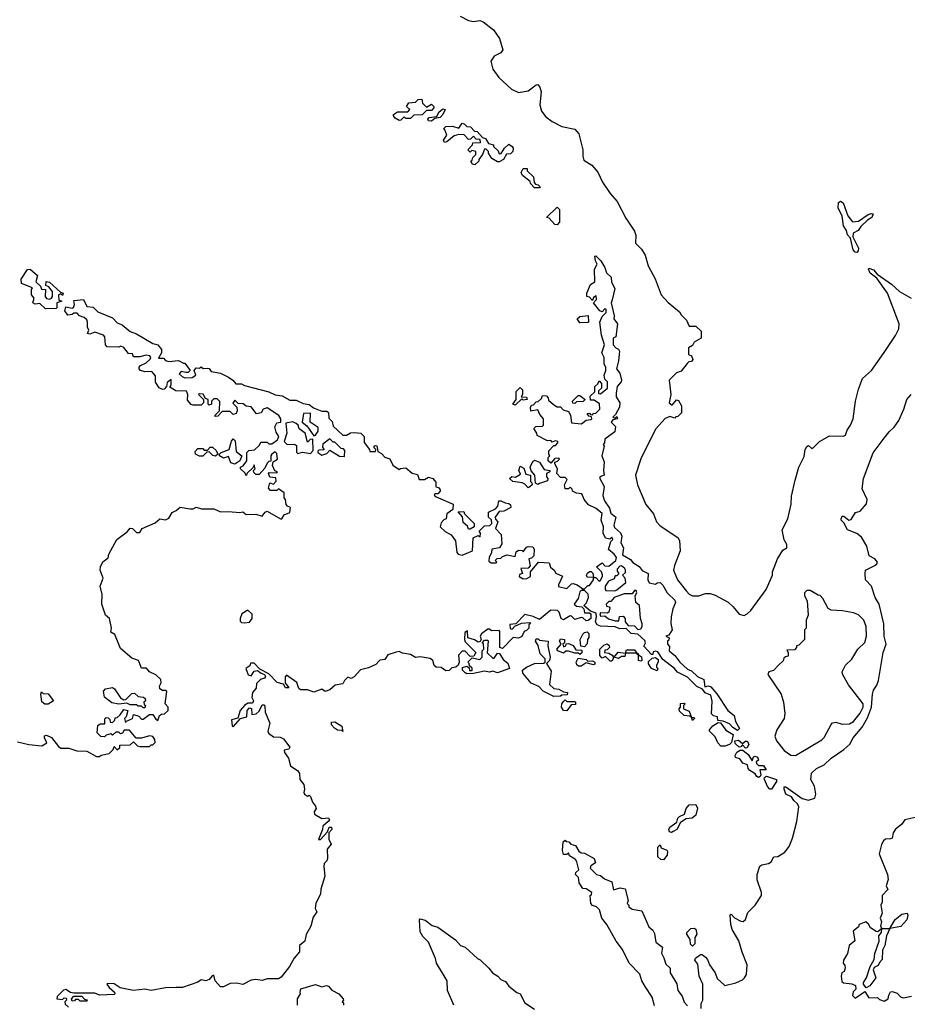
# Model space of a CAD drawing. Extents: x 2673034 to 2765626, y 830478 to 954748.
# Tile 87 of 126: x 2681979 to 2687488, y 900340 to 906453. Entities that reach past the tile are written whole.
import ezdxf

# ---------------------------------------------------------------- set-up
doc = ezdxf.new("R2010")
doc.units = 0

msp = doc.modelspace()

# ---------------------------------------------------------------- linework, layer by layer
at = {"layer": '0CON05XD'}
for points in [[(2684712.5, 906475), (2684765, 906447.5), (2684795, 906442.5), (2684835, 906447.5), (2684855, 906440), (2684919.3, 906389.3), (2684957, 906337), (2684977.5, 906265), (2684965, 906247.5), (2684925, 906227.5), (2684903.8, 906195), (2684916, 906145), (2684953.4, 906093.4), (2685032.1, 906022.1), (2685075, 906000), (2685135, 906011.2), (2685185, 906047.5), (2685195, 906050), (2685206.7, 906035), (2685216.2, 906005), (2685207.5, 905925), (2685218, 905885), (2685245, 905848.8), (2685285, 905821.2), (2685345, 905788.8), (2685425, 905773.3), (2685450, 905745), (2685474.5, 905645), (2685473.6, 905605), (2685481.2, 905581.2), (2685529.5, 905549.5), (2685566.9, 905506.9), (2685597.1, 905445), (2685643.8, 905373.8), (2685688.6, 905325), (2685741.7, 905221.7), (2685795, 905140), (2685802.9, 905115), (2685801.9, 905065), (2685839.1, 905029.1), (2685861.7, 904991.7), (2685880, 904925), (2685922.5, 904845), (2685961.2, 904745), (2686005, 904697.5), (2686075, 904640), (2686085, 904620), (2686117, 904587), (2686135, 904550), (2686175, 904550), (2686208.3, 904518.3), (2686210, 904475), (2686165, 904450), (2686155, 904430), (2686130, 904415), (2686130, 904375), (2686150, 904365), (2686157, 904343), (2686148.3, 904331.7), (2686131.7, 904328.3), (2686121.7, 904318.3), (2686085, 904270), (2686055, 904260), (2686011.2, 904215), (2686021.2, 904125), (2686010, 904075), (2686029.3, 904060.7), (2686055, 904092.5), (2686069.3, 904089.3), (2686087.5, 904055), (2686087, 904013), (2686065, 903990), (2686051.7, 903988.3), (2686045, 903980), (2686015, 903990), (2685985, 903977.5), (2685925, 903910), (2685835, 903726.7), (2685800.8, 903625), (2685814, 903565), (2685865, 903442.5), (2685913.3, 903385), (2685931.2, 903335), (2685955, 903310), (2686065, 903237.5), (2686075, 903220), (2686078, 903155), (2686042.9, 903065), (2686037.1, 903035), (2686061.9, 902975), (2686118, 902905), (2686135, 902886.2), (2686155, 902876.7), (2686195, 902876.7), (2686235, 902891.2), (2686265, 902890), (2686295, 902880), (2686376.1, 902836.1), (2686407.7, 902807.7), (2686445, 902761.2), (2686475, 902753.3)], [(2684335, 905827.5), (2684310.7, 905840.7), (2684300, 905855), (2684300, 905865), (2684325, 905880), (2684388.3, 905881.7), (2684400, 905895), (2684380, 905915), (2684395, 905937.5), (2684435, 905940), (2684451.7, 905958.3), (2684475, 905960), (2684480, 905935), (2684505, 905910), (2684535, 905927.5), (2684550, 905915), (2684550, 905905), (2684535, 905890), (2684505, 905890), (2684477, 905863), (2684425, 905860), (2684405, 905840), (2684375, 905840), (2684365, 905850), (2684345, 905830), (2684335, 905827.5)], [(2684535, 905822.5), (2684517.5, 905825), (2684512.5, 905835), (2684520, 905845), (2684568.3, 905851.7), (2684580.7, 905879.3), (2684605, 905900), (2684620, 905895), (2684606.1, 905863.9), (2684590, 905845), (2684555, 905840), (2684535, 905822.5)], [(2684805, 905552.5), (2684790, 905555), (2684780, 905575), (2684788.3, 905581.7), (2684791.7, 905598.3), (2684810, 905615), (2684810, 905635), (2684785, 905640), (2684775, 905630), (2684760, 905645), (2684790, 905675), (2684791.7, 905688.3), (2684840, 905690), (2684838.3, 905708.3), (2684811.7, 905711.7), (2684795, 905730), (2684778.3, 905711.7), (2684765, 905710), (2684738.3, 905738.3), (2684705, 905740), (2684675, 905732.5), (2684630, 905695), (2684615, 905690), (2684610, 905705), (2684630, 905735), (2684618.3, 905768.3), (2684610, 905775), (2684625, 905790), (2684665, 905792.5), (2684705, 905780), (2684725, 905810), (2684737, 905807), (2684755, 905790), (2684778.3, 905788.3), (2684801.7, 905761.7), (2684818.3, 905758.3), (2684851.7, 905721.7), (2684870, 905715), (2684890, 905685), (2684920, 905675), (2684920, 905665), (2684948.3, 905638.3), (2684955, 905620), (2684968.3, 905621.7), (2684987.5, 905655), (2685015, 905680), (2685036.4, 905666.4), (2685042.5, 905655), (2685040, 905635), (2685025, 905620), (2685001.7, 905618.3), (2684982.5, 905585), (2684955, 905570), (2684945, 905570), (2684910.7, 905590.7), (2684890, 905625), (2684890, 905635), (2684875, 905650), (2684865, 905650), (2684852.5, 905615), (2684830, 905585), (2684830, 905575), (2684805, 905552.5)], [(2685205, 905410), (2685175, 905410), (2685150, 905435), (2685148.3, 905448.3), (2685100, 905485), (2685092.5, 905505), (2685105, 905530), (2685128.3, 905528.3), (2685130, 905515), (2685168.3, 905478.3), (2685171.7, 905441.7), (2685181.7, 905431.7), (2685198.3, 905428.3), (2685210, 905415), (2685205, 905410)], [(2687175, 905008), (2687165, 905010), (2687153.4, 905023.4), (2687136.4, 905096.4), (2687117.6, 905117.6), (2687110.8, 905145), (2687092.6, 905172.6), (2687083.9, 905233.9), (2687059.2, 905285), (2687062, 905318), (2687073, 905327), (2687090, 905315), (2687120, 905235), (2687148.3, 905198.3), (2687185, 905202.5), (2687246.4, 905243.6), (2687265, 905250), (2687277.5, 905247.5), (2687268, 905225), (2687241.4, 905208.6), (2687200.3, 905169.7), (2687183.8, 905145), (2687152.1, 905127.9), (2687150, 905105), (2687185.4, 905035.4), (2687183.1, 905016.9), (2687175, 905008)], [(2685315, 905180), (2685301.7, 905181.7), (2685265, 905220), (2685250, 905225), (2685315, 905290), (2685330, 905275), (2685330, 905195), (2685315, 905180)], [(2685208.3, 904001.7), (2685195, 904030), (2685151.7, 904021.7), (2685150, 904045), (2685155, 904060), (2685168.3, 904061.7), (2685185, 904080), (2685198.3, 904081.7), (2685218.3, 904101.7), (2685225, 904120), (2685248.3, 904118.3), (2685260, 904105), (2685261.7, 904091.7), (2685293, 904063), (2685315, 904050), (2685335, 904050), (2685351.7, 904031.7), (2685385, 904020), (2685397, 903997), (2685405, 903950), (2685466.4, 903943.6), (2685495, 903967.5), (2685525, 903970), (2685530, 903975), (2685528.3, 903988.3), (2685511.7, 903991.7), (2685501.7, 904008.3), (2685515, 904010), (2685521.7, 904001.7), (2685535, 904000), (2685541.7, 904008.3), (2685555, 904010), (2685580, 904035), (2685578.3, 904068.3), (2685545, 904090), (2685521.7, 904091.7), (2685520, 904115), (2685548.3, 904141.7), (2685550, 904175), (2685568.3, 904191.7), (2685575, 904210), (2685590, 904195), (2685590, 904165), (2685571.7, 904148.3), (2685571.7, 904131.7), (2685585, 904130), (2685627.5, 904165), (2685627.5, 904205), (2685611.7, 904221.7), (2685607.5, 904245), (2685617.5, 904275), (2685616.7, 904295), (2685607.5, 904315), (2685607.5, 904355), (2685592.5, 904385), (2685610, 904435), (2685591.2, 904495), (2685580, 904575), (2685595, 904610), (2685620, 904635), (2685620, 904655), (2685611.7, 904658.3), (2685595, 904640), (2685580, 904645), (2685540, 904695), (2685560, 904715), (2685558.3, 904738.3), (2685541.7, 904728.3), (2685535, 904710), (2685515, 904730), (2685500, 904735), (2685500, 904755), (2685521.7, 904808.3), (2685550, 904825), (2685547.5, 904905), (2685562.5, 904935), (2685552.5, 904955), (2685550, 904985), (2685555, 904987.5), (2685585.8, 904955), (2685610.8, 904915), (2685621.2, 904881.2), (2685650, 904855), (2685653, 904823), (2685673.8, 904785), (2685656.7, 904713.3), (2685650, 904695), (2685670, 904615), (2685667.5, 904595), (2685688.8, 904565), (2685680, 904485), (2685662.5, 904475), (2685663.3, 904435), (2685680, 904415), (2685695, 904407.5), (2685701.2, 904395), (2685695.9, 904334.1), (2685683.3, 904285), (2685705, 904257.5), (2685713.8, 904215), (2685712.5, 904205), (2685687.5, 904175), (2685681.2, 904135), (2685682, 904112), (2685703.3, 904075), (2685703, 904047), (2685677.5, 904002.5), (2685660, 903985), (2685675, 903980), (2685685, 903990), (2685690, 903975), (2685661.7, 903968.3), (2685650, 903955), (2685677, 903927), (2685672.5, 903895), (2685611.7, 903848.3), (2685610, 903825), (2685600, 903815), (2685607.5, 903805), (2685592.5, 903745), (2685607.3, 903707.3), (2685603.3, 903655), (2685607.5, 903625), (2685580, 903615), (2685580, 903605), (2685607.5, 903555), (2685598.3, 903498.3), (2685610, 903465), (2685639.5, 903419.5), (2685648.8, 903388.8), (2685678.8, 903365), (2685666.7, 903315), (2685671.2, 903301.2), (2685707.9, 903267.9), (2685717, 903247), (2685710, 903205), (2685726, 903175), (2685720, 903130), (2685771.2, 903101.2), (2685785, 903083.3), (2685825, 903057.5), (2685843.6, 903033.6), (2685880, 903015), (2685877.5, 902975), (2685887, 902957), (2685925, 902947.5), (2685935, 902957.5), (2685955, 902958.8), (2685972.1, 902942.1), (2685998, 902895), (2686045, 902850), (2686050, 902835), (2686032.5, 902795), (2686022.5, 902745), (2686020, 902705), (2686030, 902665), (2686008.3, 902631.7), (2685990, 902625), (2686010, 902615), (2686008.3, 902601.7), (2686000, 902595), (2686000, 902575), (2686011.7, 902561.7), (2686010, 902535), (2686046.4, 902506.4), (2686076.7, 902465), (2686125, 902420), (2686150, 902410), (2686186.7, 902375), (2686225.7, 902355.7), (2686231.7, 902311.7), (2686255, 902316.7), (2686270, 902310), (2686306.7, 902266.7), (2686375, 902163.3), (2686413, 902133), (2686422.5, 902095), (2686447.5, 902052.5), (2686435, 902040), (2686405, 902058), (2686385, 902080.8), (2686345, 902097.5), (2686311.7, 902101.7), (2686310, 902125), (2686285, 902130), (2686273, 902143), (2686277.7, 902222.3), (2686268.5, 902258.5), (2686234.2, 902274.2), (2686216.4, 902296.4), (2686182.5, 902312.5), (2686125, 902370), (2686061.2, 902401.2), (2686043.3, 902425), (2685970.7, 902480.7), (2685939.3, 902529.3), (2685925, 902532.5), (2685911.7, 902528.3), (2685908.3, 902511.7), (2685901.7, 902511.7), (2685853, 902563), (2685862.5, 902585), (2685859.3, 902599.3), (2685815, 902638.8), (2685775, 902642.5), (2685743.3, 902673.3), (2685705, 902671.2), (2685675, 902682.5), (2685585, 902686.7), (2685562.5, 902695), (2685552.5, 902715), (2685560, 902745), (2685558.3, 902768.3), (2685521.7, 902781.7), (2685480, 902815), (2685497, 902833), (2685510, 902865), (2685507, 902887), (2685485, 902910), (2685465, 902910), (2685455, 902900), (2685445, 902860), (2685420, 902825), (2685435, 902812.5), (2685468.3, 902808.3), (2685480, 902795), (2685485, 902770), (2685515, 902770), (2685523.3, 902763.3), (2685523.9, 902736.1), (2685507, 902723), (2685495, 902720), (2685475, 902740), (2685465, 902742.5), (2685425, 902730), (2685405, 902750), (2685395, 902752.5), (2685355, 902727.5), (2685340, 902735), (2685327.5, 902775), (2685317.5, 902785), (2685275, 902787.5), (2685205, 902730), (2685167, 902747), (2685115, 902760), (2685058.3, 902701.7), (2685021.7, 902698.3), (2685023, 902673), (2685035, 902670), (2685051.7, 902688.3), (2685093, 902707), (2685145, 902710), (2685150, 902705), (2685140, 902695), (2685140, 902675), (2685125, 902660), (2685110, 902655), (2685096.2, 902623.8), (2685075, 902613.3), (2685043, 902617), (2684975, 902550), (2684960, 902555), (2684960, 902655), (2684955, 902660), (2684908.3, 902658.3), (2684895, 902670), (2684885, 902670), (2684845, 902640), (2684837.5, 902625), (2684842.5, 902605), (2684838.3, 902591.7), (2684825, 902587.5), (2684803, 902603), (2684760, 902615), (2684758.3, 902658.3), (2684741.7, 902648.3), (2684740, 902605), (2684745, 902590), (2684810, 902525), (2684798.3, 902501.7), (2684775, 902500), (2684745, 902532.5), (2684725, 902532.5), (2684703, 902507), (2684707.5, 902465), (2684700, 902445), (2684687, 902433), (2684661.7, 902428.3), (2684645, 902413.3), (2684625, 902411.2), (2684595, 902431.2), (2684564, 902434), (2684552.5, 902442.5), (2684543.6, 902473.6), (2684527, 902487), (2684465, 902497.5), (2684435, 902492.5), (2684405, 902512.5), (2684355, 902520), (2684335, 902530), (2684315, 902526.7), (2684265, 902510), (2684245, 902480), (2684215, 902476.7), (2684189.5, 902450.5), (2684145, 902430), (2684093.8, 902416.2), (2684055, 902372.5), (2684037, 902363), (2684015, 902370), (2683995, 902350), (2683985, 902330), (2683938.3, 902321.7), (2683905, 902293.3), (2683875, 902282.5), (2683855, 902297.5), (2683805, 902278.8), (2683765, 902292.5), (2683722.5, 902292.5), (2683711.7, 902301.7), (2683698.8, 902338.8), (2683635, 902382.5), (2683626.7, 902373.3), (2683626.7, 902336.7), (2683650, 902305), (2683630, 902305), (2683616.7, 902326.7), (2683577.8, 902337.8), (2683525, 902391.2), (2683470, 902420), (2683435, 902457.5), (2683411.7, 902458.3), (2683408.3, 902441.7), (2683382.5, 902425), (2683397.5, 902385), (2683415, 902380), (2683435, 902407.5), (2683455, 902413.3), (2683477.5, 902395), (2683498.3, 902388.3), (2683504.3, 902375), (2683499.2, 902365), (2683474.1, 902355.9), (2683448.1, 902331.9), (2683446.8, 902303.2), (2683423.4, 902276.6), (2683420, 902245), (2683430, 902225), (2683425, 902210), (2683395, 902210), (2683375, 902194.2), (2683348.2, 902165), (2683334, 902116), (2683294.3, 902105.7), (2683298.3, 902068.3), (2683305, 902062.5), (2683350, 902115), (2683390, 902125), (2683392, 902165), (2683405, 902180), (2683417.5, 902177.5), (2683420, 902140), (2683446.4, 902143.6), (2683465, 902160), (2683485, 902200), (2683495, 902200), (2683501.7, 902191.7), (2683503, 902153), (2683532.5, 902085), (2683520, 902035), (2683523.9, 902023.9), (2683555, 902000), (2683595, 901998.8), (2683617.3, 901987.3), (2683656.1, 901936.1), (2683650, 901925), (2683621.7, 901918.3), (2683623, 901903), (2683647.7, 901867.7), (2683660, 901820), (2683705, 901790), (2683715, 901772.5), (2683717.5, 901735), (2683742.5, 901705), (2683746.7, 901675), (2683742.5, 901655), (2683747.5, 901645), (2683765, 901632.5), (2683775, 901637.5), (2683785, 901630), (2683797.5, 901595), (2683815, 901570), (2683820, 901555), (2683807.5, 901535), (2683810, 901520), (2683854.2, 901494.2), (2683895, 901498), (2683901.2, 901485), (2683894.2, 901475.8), (2683860, 901445), (2683858.8, 901425), (2683833, 901363), (2683846.4, 901363.6), (2683889.3, 901410.7), (2683899.2, 901440.8), (2683915, 901438.8), (2683917.5, 901425), (2683897.5, 901405), (2683897.5, 901365), (2683913.3, 901335), (2683887, 901303), (2683890, 901245), (2683885, 901230), (2683870, 901215), (2683867.5, 901195), (2683873.3, 901135), (2683848.8, 901055), (2683846.7, 901025), (2683817.5, 900965), (2683812.5, 900935), (2683823.3, 900915), (2683800, 900880), (2683786.2, 900825), (2683756.4, 900773.6), (2683748.3, 900731.7), (2683716.7, 900705), (2683716.7, 900665), (2683682.7, 900627.3), (2683653.8, 900575), (2683601.2, 900508.8), (2683585, 900498.8), (2683515, 900498), (2683485, 900488.6), (2683445, 900494.2), (2683415, 900490.8), (2683365, 900463.8), (2683325, 900471.2), (2683285, 900470), (2683245, 900447.5), (2683225, 900447.5), (2683192.5, 900485), (2683185, 900520), (2683174.1, 900515.9), (2683155.8, 900494.2), (2683135, 900486.2), (2683105, 900492.5), (2683085, 900477.5), (2682990, 900445), (2682950, 900445), (2682885, 900442.5), (2682795, 900426.2), (2682755, 900433.3), (2682685, 900426.7), (2682602.7, 900442.7), (2682565, 900466.7), (2682525, 900470), (2682520, 900465), (2682534, 900444), (2682567.5, 900415), (2682570, 900405), (2682565, 900400), (2682475, 900397.5), (2682445, 900410), (2682315, 900410), (2682295, 900412.5), (2682265, 900432.5), (2682251.7, 900428.3), (2682211.7, 900388.3), (2682210, 900375), (2682245, 900370), (2682255, 900380), (2682268.3, 900378.3), (2682270, 900365), (2682260, 900355), (2682261.7, 900341.7), (2682281.7, 900321.7)], [(2682138.3, 904658.3), (2682105, 904690), (2682075, 904687.5), (2682060, 904695), (2682070, 904725), (2682052.5, 904745), (2682052.5, 904777.5), (2682058.3, 904788.3), (2681990, 904815), (2681988.3, 904841.7), (2682027, 904903), (2682045, 904903.3), (2682090, 904865), (2682080, 904825), (2682108.3, 904798.3), (2682115, 904780), (2682138.3, 904778.3), (2682137.5, 904735), (2682145, 904722.5), (2682165, 904717.5), (2682176.4, 904723.6), (2682182.5, 904735), (2682182.5, 904765), (2682160, 904795), (2682141.7, 904801.7), (2682143, 904827), (2682165, 904822.5), (2682231.7, 904761.7), (2682250, 904755), (2682245, 904740), (2682235, 904750), (2682220, 904745), (2682221.7, 904711.7), (2682240, 904705), (2682210, 904695), (2682210, 904665), (2682205, 904660), (2682138.3, 904658.3)], [(2686475, 902753.3), (2686495, 902763.3), (2686516.7, 902785), (2686612.5, 902915), (2686652.5, 903005), (2686652.5, 903025), (2686682.5, 903105), (2686715, 903160), (2686740, 903175), (2686740, 903195), (2686723.6, 903223.6), (2686712.5, 903285), (2686746.4, 903353.6), (2686768, 903445), (2686770, 903495), (2686792.5, 903595), (2686816, 903675), (2686848.8, 903741.2), (2686855.5, 903785), (2686865, 903804), (2686875, 903809.2), (2686895, 903791.2), (2686905, 903793.8), (2686943.3, 903835), (2687005, 903868.5), (2687092.7, 903867.3), (2687105.6, 903874.4), (2687114.3, 903905), (2687135.7, 903935), (2687152.5, 903975), (2687166, 904085), (2687185, 904160), (2687210, 904225), (2687266.7, 904275), (2687343.9, 904386.1), (2687415, 904492.5), (2687435.8, 904534.2), (2687438, 904565), (2687365.8, 904755), (2687299.2, 904849.2), (2687258.3, 904878.3), (2687247.5, 904905), (2687250.7, 904909.3), (2687279.3, 904899.3), (2687302, 904872), (2687390, 904810), (2687440, 904765), (2687512.5, 904725)], [(2683621.7, 903378.3), (2683656.4, 903393.6), (2683660, 903425), (2683641.7, 903431.7), (2683632.5, 903442.5), (2683630, 903475), (2683620, 903485), (2683620, 903515), (2683585, 903540), (2683575, 903530), (2683535, 903530), (2683522.5, 903545), (2683531.7, 903578.3), (2683555, 903570), (2683571.7, 903588.3), (2683568.3, 903608.3), (2683531.7, 903611.7), (2683522.5, 903635), (2683528.3, 903641.7), (2683575, 903640), (2683580, 903645), (2683562.5, 903652.5), (2683547.5, 903685), (2683551.7, 903708.3), (2683580, 903725), (2683575, 903760), (2683565, 903770), (2683543.6, 903756.4), (2683537.5, 903745), (2683538.3, 903711.7), (2683525, 903710), (2683515, 903700), (2683500.7, 903669.3), (2683465, 903630), (2683445, 903630), (2683431.7, 903641.7), (2683430, 903655), (2683440, 903665), (2683435, 903690), (2683428.3, 903671.7), (2683391.7, 903638.3), (2683385, 903620), (2683378.3, 903638.3), (2683350, 903665), (2683350, 903675), (2683366.4, 903683.6), (2683390, 903715), (2683390, 903765), (2683401.7, 903778.3), (2683437.5, 903782.5), (2683468.3, 903811.7), (2683475, 903830), (2683515, 903830), (2683525, 903820), (2683545, 903820), (2683580, 903845), (2683587.5, 903865), (2683571.2, 903891.2), (2683563.3, 903925), (2683575, 903950), (2683600, 903955), (2683600, 903975), (2683587.5, 903995), (2683515, 904043.3), (2683490, 904035), (2683477, 904013), (2683450, 904005), (2683415, 904050), (2683385, 904052.5), (2683367, 904067), (2683335, 904070), (2683315, 904090), (2683302.5, 904072.5), (2683327, 904047), (2683330, 904025), (2683323, 904007), (2683305, 904002.5), (2683285, 904020), (2683235, 904020), (2683208.3, 903991.7), (2683195, 903990), (2683190, 903995), (2683220, 904025), (2683221.7, 904081.7), (2683205, 904100), (2683185, 904100), (2683170, 904085), (2683170, 904065), (2683155, 904060), (2683150, 904065), (2683150, 904095), (2683131.7, 904101.7), (2683117, 904127), (2683095, 904130), (2683090, 904125), (2683120, 904095), (2683120, 904075), (2683105, 904060), (2683055, 904060), (2683043.6, 904063.6), (2683021.7, 904091.7), (2683022.5, 904125), (2683015, 904147.5), (2682948.3, 904148.3), (2682911.7, 904171.7), (2682920, 904185), (2682920, 904220), (2682895, 904200), (2682890, 904175), (2682875, 904160), (2682865, 904157.5), (2682845, 904167.5), (2682822.7, 904202.7), (2682821.7, 904241.7), (2682798.3, 904268.3), (2682755, 904267.5), (2682730, 904275), (2682720, 904285), (2682720, 904295), (2682730, 904305), (2682765, 904322.5), (2682790, 904345), (2682792.5, 904355), (2682786.2, 904366.2), (2682765, 904370), (2682725, 904360), (2682685, 904360), (2682678.3, 904378.3), (2682655, 904380), (2682625, 904417.5), (2682607, 904427), (2682595, 904420), (2682521.7, 904421.7), (2682512.5, 904435), (2682507.5, 904485), (2682500, 904495), (2682445, 904512.5), (2682415, 904500), (2682400, 904505), (2682407.5, 904525), (2682400, 904545), (2682400, 904575), (2682395, 904590), (2682380, 904605), (2682350, 904615), (2682335, 904630), (2682315, 904630), (2682305, 904622.5), (2682278.3, 904618.3), (2682260, 904645), (2682265, 904670), (2682305, 904662.5), (2682313, 904667), (2682320, 904685), (2682315, 904710), (2682376.1, 904716.1), (2682395, 904672.5), (2682435, 904667.5), (2682465, 904640), (2682555, 904602.5), (2682585, 904570), (2682615, 904557.5), (2682665, 904516.7), (2682705, 904503.3), (2682805, 904443.3), (2682836.7, 904435), (2682860, 904405), (2682860, 904385), (2682841.7, 904351.7), (2682871.7, 904351.7), (2682885, 904337.5), (2682905, 904330), (2682965, 904337.5), (2682995, 904320), (2683005, 904320), (2683037.5, 904275), (2683025, 904262.5), (2683013, 904263), (2682981.7, 904268.3), (2682970, 904255), (2682987, 904237), (2683005, 904230), (2683049.3, 904230.7), (2683072.5, 904245), (2683062.5, 904275), (2683075, 904292.5), (2683095, 904290), (2683105, 904297.5), (2683117.5, 904287.5), (2683145, 904290), (2683155, 904286.7), (2683168.3, 904268.3), (2683225, 904257.5), (2683275, 904234.2), (2683302.5, 904215), (2683321.2, 904191.2), (2683355, 904192), (2683375, 904180.8), (2683525, 904142.9), (2683565, 904123.3), (2683607.3, 904117.3), (2683655, 904090), (2683695, 904091.4), (2683739.5, 904069.5), (2683775, 904063.3), (2683803, 904043), (2683855, 904022.5), (2683885, 904022.5), (2683896.7, 904015), (2683898.3, 903978.3), (2683918.3, 903958.3), (2683925, 903930), (2683985, 903872.5), (2684007, 903873), (2684033, 903887), (2684055, 903890), (2684097.5, 903885), (2684116.7, 903865), (2684118.3, 903828.3), (2684150, 903785), (2684151.7, 903771.7), (2684188.3, 903771.7), (2684190, 903785), (2684180, 903795), (2684180, 903805), (2684185, 903810), (2684195, 903807.5), (2684201.7, 903771.7), (2684225, 903760), (2684245, 903737.5), (2684276.4, 903726.4), (2684295, 903687.5), (2684335, 903660), (2684343, 903667), (2684375, 903670), (2684415, 903637.5), (2684448.3, 903628.3), (2684458.3, 903598.3), (2684491.7, 903598.3), (2684516.4, 903613.6), (2684544.1, 903604.1), (2684561.7, 903581.7), (2684561.7, 903551.7), (2684578.3, 903548.3), (2684590, 903535), (2684590, 903525), (2684575, 903510), (2684555, 903510), (2684551.7, 903501.7), (2684565, 903490), (2684670, 903445), (2684667, 903413), (2684630, 903385), (2684627, 903353), (2684611.7, 903348.3), (2684595, 903330), (2684590, 903305), (2684620, 903275), (2684657.5, 903255), (2684685, 903217.5), (2684692.5, 903145), (2684700, 903135), (2684725, 903127.5), (2684790, 903155), (2684793.3, 903236.7), (2684825, 903250), (2684838.3, 903241.7), (2684840, 903265), (2684831.7, 903278.3), (2684865, 903310), (2684897, 903313), (2684910, 903325), (2684908.3, 903348.3), (2684890, 903365), (2684890, 903395), (2684933, 903417), (2684947, 903433), (2684952.5, 903465), (2684965, 903466.7), (2684993, 903453), (2685015, 903450), (2685025, 903440), (2685027.5, 903425), (2684985, 903402.5), (2684955, 903400), (2684930, 903365), (2684931.7, 903351.7), (2684947.5, 903335), (2684932.5, 903295), (2684967, 903257), (2684971.7, 903198.3), (2684957, 903173), (2684910, 903165), (2684907, 903143), (2684893, 903117), (2684891.7, 903091.7), (2684905, 903080), (2684935, 903080), (2684940, 903085), (2684930, 903095), (2684943, 903107), (2684965, 903110), (2684975, 903120), (2685005, 903130), (2685055, 903120), (2685061.7, 903148.3), (2685075, 903160), (2685097, 903157), (2685105, 903150), (2685125, 903177.5), (2685135, 903182.5), (2685165, 903180), (2685172.5, 903165), (2685170, 903125), (2685155, 903110), (2685140, 903105), (2685147, 903063), (2685135, 903047.5), (2685090, 903045), (2685100, 903015), (2685081.7, 903008.3), (2685080, 902995), (2685105, 902982.5), (2685127, 902983), (2685150, 902995), (2685150, 903025), (2685200, 903085), (2685235, 903083.3), (2685265, 903080), (2685273, 903053), (2685297.5, 903035), (2685307, 903017), (2685348.3, 902998.3), (2685322.5, 902945), (2685323, 902933), (2685375, 902922.5), (2685405, 902950), (2685415, 902952.5), (2685440, 902945), (2685475, 902920), (2685485, 902920), (2685505, 902940), (2685515, 902940), (2685540, 902975), (2685540, 902990), (2685501.7, 902991.7), (2685497.5, 903005), (2685503.6, 903016.4), (2685515, 903026.7), (2685527, 903027), (2685537, 903017), (2685540, 902990), (2685555, 902990), (2685575, 902967.5), (2685585, 902972.5), (2685597.5, 902995), (2685597, 903007), (2685590, 903025), (2685560, 903055), (2685595, 903080), (2685611.7, 903061.7), (2685635, 903060), (2685680, 903095), (2685682.5, 903115), (2685670, 903135), (2685633.3, 903163.3), (2685647.5, 903212.5), (2685660, 903225), (2685655, 903240), (2685641.7, 903228.3), (2685615, 903233.3), (2685600, 903265), (2685602.5, 903305), (2685588.8, 903345), (2685595, 903386.7), (2685558, 903418), (2685510.5, 903440.5), (2685482.5, 903475), (2685468.3, 903508.3), (2685435, 903512.5), (2685410, 903525), (2685407.5, 903537.5), (2685395, 903550), (2685385, 903540), (2685365, 903540), (2685360, 903565), (2685378.3, 903598.3), (2685365, 903610), (2685335, 903610), (2685312.5, 903635), (2685317.5, 903665), (2685300, 903695), (2685300, 903705), (2685318.3, 903711.7), (2685330, 903725), (2685325, 903730), (2685301.7, 903728.3), (2685275, 903700), (2685260, 903715), (2685260, 903735), (2685270, 903745), (2685262.5, 903755), (2685263, 903777), (2685295, 903810), (2685305, 903810), (2685320, 903825), (2685320, 903835), (2685302.5, 903837.5), (2685285, 903830), (2685275, 903840), (2685255, 903837.5), (2685191.7, 903871.7), (2685190, 903885), (2685170, 903915), (2685183, 903927), (2685225, 903930), (2685230, 903935), (2685230, 903975), (2685208.3, 904001.7)], [(2685455, 904570), (2685440, 904595), (2685455, 904610), (2685507, 904617), (2685510, 904575), (2685505, 904572.5), (2685455, 904570)], [(2685055, 904060), (2685040, 904065), (2685060, 904095), (2685060, 904145), (2685085, 904170), (2685100, 904155), (2685100, 904125), (2685091.7, 904111.7), (2685125, 904110), (2685130, 904095), (2685105, 904090), (2685095, 904100), (2685055, 904060)], [(2685425, 904070), (2685411.7, 904071.7), (2685410, 904085), (2685445, 904120), (2685455, 904120), (2685490, 904095), (2685477, 904083), (2685435, 904080), (2685425, 904070)], [(2686210, 900315), (2686210, 900345), (2686220, 900365), (2686220, 900465), (2686197.5, 900515), (2686189.3, 900589.3), (2686170, 900615), (2686173, 900627), (2686205, 900650), (2686215, 900650), (2686235, 900632.5), (2686248.3, 900618.3), (2686260, 900585), (2686296.7, 900535), (2686309.3, 900499.3), (2686355, 900456.7), (2686425, 900473.3), (2686465, 900492.5), (2686477.5, 900505), (2686490, 900525), (2686494.1, 900585.9), (2686462.9, 900662.9), (2686443.8, 900735), (2686400.8, 900805), (2686392.5, 900835), (2686390, 900895), (2686395, 900900), (2686416.4, 900876.4), (2686455, 900856.2), (2686470, 900855), (2686484.1, 900865.9), (2686499.4, 900910.6), (2686544.4, 900955), (2686584.4, 901015), (2686584.3, 901035), (2686556.8, 901113.2), (2686556.5, 901145), (2686572.7, 901197.3), (2686585, 901206.2), (2686626.7, 901215), (2686643.3, 901225), (2686660, 901255), (2686685, 901257.5), (2686727.5, 901285), (2686755, 901320), (2686775, 901372.5), (2686802.9, 901475), (2686815.8, 901565), (2686807.8, 901585), (2686784.6, 901604.6), (2686768.9, 901628.9), (2686734.4, 901645), (2686723.3, 901675), (2686725, 901690), (2686735, 901690), (2686835, 901618.6), (2686875, 901606.7), (2686915, 901620), (2686920, 901645), (2686913.3, 901695), (2686890, 901735), (2686894.3, 901775), (2686924.3, 901805), (2686972.5, 901827.5), (2687015, 901868.8), (2687095, 901922), (2687131.9, 901955), (2687153.3, 901995), (2687208.6, 902061.4), (2687242.3, 902117.7), (2687265.4, 902185), (2687273.1, 902265), (2687279.3, 902290.7), (2687299.5, 902320.5), (2687309.5, 902350.5), (2687338.5, 902525), (2687356.4, 902576.4), (2687344.7, 902625), (2687342.6, 902702.6), (2687313.2, 902825), (2687288.8, 902865), (2687266.1, 902936.1), (2687230, 902975), (2687226.7, 903015), (2687230, 903035), (2687287.5, 903065), (2687300, 903075), (2687302.5, 903085), (2687286.7, 903105), (2687252.5, 903125), (2687238, 903185), (2687205, 903240), (2687175, 903262.5), (2687117.5, 903285), (2687095, 903330), (2687077.5, 903345), (2687077.5, 903355), (2687085, 903370), (2687095, 903370), (2687125, 903346.7), (2687140.7, 903349.3), (2687167, 903393), (2687195, 903402.5), (2687235, 903447.5), (2687238.8, 903475), (2687209.3, 903539.3), (2687216.2, 903605), (2687275.7, 903764.3), (2687344.4, 903855), (2687375, 903894.2), (2687407.4, 903922.6), (2687436.5, 903963.5), (2687467.8, 904035), (2687484.6, 904095), (2687512.5, 904125)], [(2683805, 903870), (2683815, 903872.5), (2683831.7, 903898.3), (2683831.7, 903921.7), (2683782.5, 903955), (2683785, 904010), (2683741.7, 904008.3), (2683732.5, 903955), (2683761.2, 903931.2), (2683805, 903870)], [(2683785, 903760), (2683801.7, 903778.3), (2683798.3, 903848.3), (2683783, 903847), (2683765, 903830), (2683751.2, 903885), (2683713.6, 903913.6), (2683706.7, 903935), (2683695.9, 903945.9), (2683675, 903956.2), (2683631.7, 903948.3), (2683637.5, 903885), (2683620, 903835), (2683640, 903815), (2683685, 903816.7), (2683698.3, 903808.3), (2683698.3, 903768.3), (2683705, 903760), (2683735, 903767.5), (2683785, 903760)], [(2683195, 903742.5), (2683177, 903747), (2683155, 903770), (2683141.7, 903768.3), (2683115, 903742.5), (2683095, 903742.5), (2683070, 903755), (2683068.3, 903771.7), (2683085, 903790), (2683115, 903790), (2683125, 903780), (2683145, 903780), (2683161.7, 903798.3), (2683175, 903800), (2683198.3, 903778.3), (2683210, 903755), (2683195, 903742.5)], [(2683315, 903692.5), (2683290.7, 903700.7), (2683275, 903740), (2683245, 903730), (2683220, 903745), (2683220, 903755), (2683230, 903765), (2683280, 903785), (2683293, 903837), (2683305, 903850), (2683317.5, 903837.5), (2683323, 903773), (2683357.5, 903745), (2683346, 903714), (2683315, 903692.5)], [(2683995, 903740), (2683997.5, 903777.5), (2683988.3, 903788.3), (2683975, 903790), (2683935, 903830), (2683925, 903830), (2683905, 903850), (2683861.7, 903818.3), (2683858.3, 903798.3), (2683868.3, 903781.7), (2683835, 903780), (2683830, 903775), (2683830, 903765), (2683855, 903750), (2683885, 903760), (2683905, 903780), (2683965, 903743.8), (2683995, 903740)], [(2685135, 903547.5), (2685115, 903570), (2685097, 903577), (2685040, 903585), (2685020, 903605), (2685033, 903617), (2685057, 903613), (2685088.3, 903631.7), (2685077.5, 903655), (2685085, 903680), (2685109.3, 903669.3), (2685121.7, 903631.7), (2685150, 903625), (2685150, 903585), (2685158.3, 903578.3), (2685160, 903565), (2685145, 903552.5), (2685135, 903547.5)], [(2685195, 903567.5), (2685180, 903575), (2685177.5, 903625), (2685153, 903653), (2685147.5, 903675), (2685165, 903710), (2685175, 903717.5), (2685206.4, 903706.4), (2685235, 903660), (2685270, 903655), (2685270, 903645), (2685250, 903635), (2685250, 903615), (2685257.5, 903605), (2685255, 903590), (2685205, 903572.5), (2685195, 903567.5)], [(2681965, 901970), (2682035, 901952.5), (2682116.1, 901943.9), (2682147, 901963), (2682132.5, 901995), (2682133.6, 902006.4), (2682145, 902010), (2682175.9, 901995.9), (2682220, 901940), (2682235, 901930), (2682285, 901930), (2682333.6, 901913.6), (2682395, 901911.2), (2682455, 901877.5), (2682475, 901877.5), (2682485, 901887.5), (2682535, 901897.5), (2682558.3, 901921.7), (2682565, 901940), (2682585, 901920), (2682600, 901935), (2682601.7, 901948.3), (2682665, 901950), (2682685, 901970), (2682710, 901945), (2682725, 901940), (2682785, 901940), (2682795, 901950), (2682805, 901950), (2682820, 901965), (2682817.5, 901985), (2682805, 902002.5), (2682785, 902007.5), (2682735, 901992.5), (2682703, 901993), (2682661.7, 902041.7), (2682628.3, 902041.7), (2682616.4, 902023.6), (2682605, 902020), (2682595, 902030), (2682575, 902030), (2682555, 902010), (2682545, 902020), (2682515, 902010), (2682505, 902000), (2682483, 902003), (2682460, 902025), (2682465, 902070), (2682478.3, 902081.7), (2682508.3, 902081.7), (2682508.3, 902111.7), (2682515, 902120), (2682528.3, 902118.3), (2682538.3, 902108.3), (2682541.7, 902091.7), (2682555, 902090), (2682570, 902105), (2682571.7, 902118.3), (2682585, 902120), (2682603, 902137), (2682625, 902170), (2682650, 902165), (2682640, 902125), (2682630, 902115), (2682635, 902090), (2682641.7, 902098.3), (2682680, 902115), (2682685, 902140), (2682718.3, 902128.3), (2682735, 902110), (2682745, 902110), (2682785, 902140), (2682805, 902140), (2682825, 902110), (2682837, 902103), (2682847, 902133), (2682858.3, 902141.7), (2682877, 902143), (2682900, 902165), (2682900, 902185), (2682882.5, 902205), (2682891.7, 902281.7), (2682885, 902287.5), (2682865, 902287.5), (2682848.3, 902298.3), (2682847.5, 902315), (2682857.5, 902335), (2682856.1, 902356.1), (2682825, 902386.2), (2682783.9, 902403.9), (2682766.1, 902426.1), (2682735, 902427.5), (2682717.5, 902475), (2682675, 902490), (2682605, 902550), (2682570, 902635), (2682545, 902650), (2682550, 902675), (2682536.7, 902735), (2682512.5, 902755), (2682488, 902825), (2682490.8, 902885), (2682478, 902935), (2682496.7, 902985), (2682478, 903035), (2682480.8, 903055), (2682495, 903087.5), (2682528.3, 903111.7), (2682532.5, 903135), (2682582.5, 903225), (2682646.4, 903273.6), (2682665, 903296.2), (2682680, 903295), (2682705, 903270), (2682725, 903270), (2682740, 903295), (2682820.7, 903329.3), (2682850, 903355), (2682885, 903347.5), (2682905, 903357.5), (2682925, 903392.5), (2682950, 903405), (2682975, 903427.5), (2683035, 903416), (2683055, 903416.2), (2683075, 903427.5), (2683107, 903417), (2683185, 903416.7), (2683225, 903396.7), (2683275, 903400), (2683345, 903392.5), (2683365, 903396.7), (2683385, 903380), (2683445, 903382.5), (2683485, 903370), (2683503.6, 903396.4), (2683515, 903402.5), (2683597, 903353), (2683606.4, 903353.6), (2683621.7, 903378.3)], [(2684775, 903290), (2684765, 903290), (2684758.3, 903308.3), (2684731.7, 903331.7), (2684727, 903367), (2684701.7, 903398.3), (2684735, 903400), (2684740, 903385), (2684800, 903325), (2684800, 903305), (2684775, 903290)], [(2685673.6, 902906.4), (2685685, 902912.5), (2685741.7, 902958.3), (2685737.5, 902985), (2685720, 903005), (2685738.8, 903021.2), (2685740, 903035), (2685735, 903046.7), (2685715, 903062.5), (2685705, 903060), (2685688.3, 903041.7), (2685688.3, 903028.3), (2685698.3, 903011.7), (2685685, 903000), (2685675, 903000), (2685668.3, 902981.7), (2685633.6, 902966.4), (2685613.3, 902935), (2685612.5, 902915), (2685618.3, 902908.3), (2685673.6, 902906.4)], [(2685815, 902667.5), (2685835, 902672), (2685843.3, 902685), (2685843, 902703), (2685833.3, 902735), (2685826.2, 902815), (2685802.5, 902835), (2685800, 902875), (2685810, 902895), (2685805, 902910), (2685795, 902910), (2685781.7, 902888.3), (2685730.7, 902889.3), (2685670, 902865), (2685648.3, 902841.7), (2685635, 902840), (2685620, 902825), (2685621.7, 902811.7), (2685638.3, 902808.3), (2685641.7, 902801.7), (2685636.4, 902773.6), (2685625, 902767.5), (2685585, 902770), (2685580, 902765), (2685585, 902750), (2685611.7, 902751.7), (2685633, 902733), (2685675, 902720), (2685698.3, 902721.7), (2685701.7, 902748.3), (2685725, 902750), (2685737.5, 902735), (2685737.5, 902715), (2685755, 902692.5), (2685795, 902690), (2685815, 902667.5)], [(2686795, 901884), (2686958.3, 901981.7), (2686973.2, 901996.8), (2687015, 902077.5), (2687025, 902086.7), (2687045, 902091.2), (2687085, 902079.2), (2687128.8, 902081.2), (2687155, 902096.2), (2687195, 902146.7), (2687214, 902185), (2687214, 902205), (2687124.2, 902324.2), (2687088, 902385), (2687084, 902405), (2687104.2, 902445.8), (2687145, 902483.3), (2687182, 902545), (2687224.5, 902585.5), (2687235.6, 902625), (2687233.3, 902685), (2687218.6, 902725), (2687185, 902757.5), (2687155, 902770.8), (2687087, 902783), (2687015, 902787.5), (2686997, 902797), (2686965, 902860), (2686948.3, 902878.3), (2686935, 902880), (2686885, 902910), (2686865, 902910), (2686850, 902895), (2686850, 902875), (2686867.5, 902845), (2686872.5, 902755), (2686860, 902725), (2686860, 902675), (2686850, 902665), (2686850, 902605), (2686815, 902570), (2686800, 902565), (2686800, 902555), (2686788.3, 902541.7), (2686741.7, 902538.3), (2686750, 902525), (2686748.3, 902501.7), (2686731.7, 902498.3), (2686721.7, 902488.3), (2686718.3, 902471.7), (2686690, 902445), (2686657, 902413), (2686630, 902405), (2686623.3, 902386.7), (2686705.6, 902265.6), (2686720, 902215), (2686729.2, 902145), (2686724, 902115), (2686678, 902045), (2686666, 902005), (2686676.2, 901975), (2686723.8, 901915), (2686765, 901886.2), (2686795, 901884)], [(2683375, 902707.5), (2683405, 902712.5), (2683422.5, 902735), (2683421.7, 902761.7), (2683395, 902787.5), (2683357.5, 902765), (2683347.5, 902735), (2683348.3, 902718.3), (2683355, 902710), (2683375, 902707.5)], [(2685485, 902560), (2685463, 902563), (2685457.5, 902605), (2685475, 902637.5), (2685485, 902647.5), (2685501.7, 902651.7), (2685511.7, 902641.7), (2685511.7, 902618.3), (2685502.5, 902605), (2685501.7, 902578.3), (2685485, 902560)], [(2684755, 902392.5), (2684745, 902397.5), (2684727.5, 902415), (2684728.3, 902431.7), (2684755, 902440), (2684768.3, 902428.3), (2684771.7, 902411.7), (2684788.3, 902411.7), (2684787, 902427), (2684771.7, 902441.7), (2684770, 902455), (2684760, 902465), (2684788.3, 902491.7), (2684835, 902480), (2684850, 902495), (2684850, 902535), (2684860, 902545), (2684857.5, 902577.5), (2684850, 902585), (2684865, 902600), (2684885, 902600), (2684887.5, 902595), (2684881.7, 902521.7), (2684915, 902490), (2684925, 902490), (2684945, 902520), (2684958.3, 902518.3), (2684980.7, 902480.7), (2685008.3, 902458.3), (2685020, 902425), (2684945, 902397.5), (2684915, 902407.5), (2684895, 902402.5), (2684865, 902407.5), (2684795, 902393.3), (2684755, 902392.5)], [(2685295, 902251.2), (2685227.5, 902285), (2685202.3, 902312.3), (2685154.1, 902334.1), (2685102.5, 902395), (2685100, 902415), (2685125, 902432.5), (2685173.6, 902456.4), (2685231.7, 902458.3), (2685240, 902465), (2685240, 902485), (2685210, 902515), (2685197, 902567), (2685180, 902595), (2685185, 902610), (2685198.3, 902608.3), (2685205, 902600), (2685260, 902595), (2685257.5, 902565), (2685272.5, 902495), (2685267.5, 902475), (2685250, 902455), (2685277.5, 902407.5), (2685267.5, 902325), (2685295, 902300), (2685325, 902296.7), (2685355, 902280), (2685380, 902275), (2685378.3, 902261.7), (2685345, 902260), (2685335, 902252.5), (2685295, 902251.2)], [(2685455, 902512.5), (2685445, 902520), (2685425, 902520), (2685385, 902532.5), (2685368.3, 902531.7), (2685355, 902520), (2685320, 902535), (2685312.5, 902545), (2685340, 902575), (2685330, 902595), (2685335, 902610), (2685360, 902605), (2685360, 902585), (2685350, 902575), (2685355, 902560), (2685370, 902565), (2685371.7, 902578.3), (2685385, 902580), (2685415, 902567.5), (2685431.7, 902541.7), (2685468.3, 902538.3), (2685468.3, 902521.7), (2685455, 902512.5)], [(2685655, 902470), (2685645, 902470), (2685615, 902500), (2685595, 902490), (2685580, 902505), (2685580, 902545), (2685605, 902570), (2685625, 902577.5), (2685638.3, 902568.3), (2685640, 902555), (2685625, 902540), (2685611.7, 902538.3), (2685610, 902525), (2685635, 902520), (2685660, 902505), (2685662.5, 902485), (2685655, 902470)], [(2685835, 902470), (2685820, 902475), (2685820, 902510), (2685811.7, 902511.7), (2685810, 902520), (2685740, 902520), (2685735, 902500), (2685715, 902500), (2685695, 902487.5), (2685670, 902495), (2685693, 902527), (2685740, 902520), (2685745, 902540), (2685795, 902540), (2685810, 902520), (2685818.3, 902518.3), (2685820, 902510), (2685838.3, 902498.3), (2685840, 902475), (2685835, 902470)], [(2685448.3, 902438.3), (2685438.3, 902448.3), (2685432.5, 902465), (2685445, 902490), (2685495, 902480), (2685505, 902470), (2685535, 902472.5), (2685550, 902465), (2685548.3, 902451.7), (2685541.7, 902448.3), (2685495, 902460), (2685465, 902440), (2685448.3, 902438.3)], [(2685935, 902410), (2685900, 902425), (2685883, 902453), (2685881.7, 902468.3), (2685905, 902490), (2685925, 902492.5), (2685941.7, 902481.7), (2685942.5, 902465), (2685932.5, 902445), (2685932.5, 902432.5), (2685940, 902425), (2685935, 902410)], [(2682155, 902202.5), (2682135, 902202.5), (2682117.5, 902217.5), (2682110, 902265), (2682115, 902280), (2682125, 902270), (2682155, 902267.5), (2682190, 902225), (2682155, 902202.5)], [(2682755, 902180), (2682745, 902180), (2682735, 902190), (2682715, 902190), (2682705, 902200), (2682665, 902200), (2682645, 902210), (2682595, 902202.5), (2682551.2, 902211.2), (2682506.4, 902246.4), (2682500, 902285), (2682512.3, 902297.7), (2682556, 902306), (2682568, 902298), (2682605, 902243.3), (2682625, 902230), (2682638.3, 902231.7), (2682675, 902270), (2682691.7, 902271.7), (2682715, 902250), (2682747, 902247), (2682758.3, 902238.3), (2682760, 902225), (2682750, 902215), (2682751.7, 902201.7), (2682760, 902195), (2682755, 902180)], [(2685375, 902162.5), (2685355, 902163.3), (2685341.2, 902185), (2685343.3, 902205), (2685355, 902220), (2685365, 902230), (2685375, 902220), (2685425, 902220), (2685430, 902215), (2685428.3, 902201.7), (2685401.7, 902198.3), (2685375, 902162.5)], [(2686155, 902102.5), (2686150, 902120), (2686138.3, 902128.3), (2686103.9, 902133.9), (2686075, 902160), (2686072.5, 902175), (2686080, 902185), (2686081.7, 902208.3), (2686105, 902210), (2686110, 902205), (2686100, 902195), (2686100, 902175), (2686135, 902160), (2686150, 902120), (2686165, 902120), (2686167.5, 902115), (2686155, 902102.5)], [(2683985, 902034), (2683979.5, 902039.5), (2683952.3, 902042.3), (2683934, 902054), (2683914.4, 902075), (2683915, 902091.2), (2683935, 902094.4), (2683977.8, 902067.8), (2683985, 902034)], [(2686331.7, 901941.7), (2686313, 901963), (2686295, 902000), (2686260, 902035), (2686260, 902045), (2686281.7, 902068.3), (2686315, 902090), (2686328.3, 902088.3), (2686362.3, 902042.3), (2686406.7, 902015), (2686397.5, 901965), (2686385, 901952.5), (2686355, 901942.5), (2686331.7, 901941.7)], [(2686485, 901930), (2686465, 901950), (2686455, 901937.5), (2686445, 901936.7), (2686419.3, 901959.3), (2686417.5, 901975), (2686440, 901980), (2686465, 901960), (2686485, 901973.3), (2686495, 901973.3), (2686504, 901955), (2686495, 901933.3), (2686485, 901930)], [(2686565, 901748.8), (2686555, 901753.3), (2686545, 901770), (2686510.7, 901790.7), (2686500, 901805), (2686495.9, 901825.9), (2686466.7, 901836.7), (2686450, 901865), (2686421.7, 901871.7), (2686420, 901885), (2686430, 901905), (2686451.2, 901918.8), (2686468.3, 901918.3), (2686500, 901890), (2686525, 901852.5), (2686533, 901877), (2686545, 901881.4), (2686558.6, 901875), (2686564, 901856), (2686550, 901845), (2686552.5, 901835), (2686565, 901822.5), (2686595, 901822.9), (2686612.5, 901795), (2686572.5, 901795), (2686580, 901765), (2686575, 901753.3), (2686565, 901748.8)], [(2686645, 901676.7), (2686635, 901676.7), (2686621.4, 901691.4), (2686601.2, 901735), (2686600, 901745), (2686607.3, 901752.7), (2686615, 901756), (2686675.7, 901735), (2686676.3, 901723.7), (2686645, 901676.7)], [(2686025, 901407.5), (2686011.7, 901411.7), (2686007.5, 901425), (2686015, 901440), (2686058.3, 901471.7), (2686063.3, 901495), (2686073.6, 901506.4), (2686105, 901520), (2686116.7, 901555), (2686135, 901577.5), (2686175, 901580), (2686186.7, 901556.7), (2686176.4, 901513.6), (2686153.9, 901496.1), (2686115, 901492.5), (2686081.2, 901468.8), (2686057.5, 901425), (2686035, 901412.5), (2686025, 901407.5)], [(2687547.3, 901502.7), (2687472.5, 901485), (2687453, 901457), (2687415, 901427.5), (2687401.2, 901405), (2687395, 901372.5), (2687385, 901366.7), (2687352.5, 901365), (2687340, 901355), (2687328.8, 901331.2), (2687314.1, 901274.1), (2687366.4, 901146.4), (2687370, 901115), (2687357.5, 901075), (2687367, 901053), (2687333.3, 901015), (2687332.5, 900975), (2687323.3, 900955), (2687333.3, 900905), (2687320, 900875), (2687327.5, 900855), (2687322.5, 900825), (2687330, 900810), (2687380, 900810), (2687414.1, 900865.9), (2687455, 900900), (2687486.7, 900906.7), (2687492.5, 900892.5), (2687486, 900865), (2687447.7, 900822.3), (2687380, 900810), (2687360, 900765), (2687348.8, 900705), (2687333.6, 900676.4), (2687331.7, 900618.3), (2687315, 900600), (2687308.3, 900581.7), (2687282, 900568), (2687276.7, 900555), (2687293.3, 900505), (2687255.7, 900454.3), (2687233, 900443), (2687217.5, 900465), (2687217.5, 900475), (2687236.2, 900505), (2687257.5, 900575), (2687282.3, 900617.7), (2687286.7, 900655), (2687313, 900733), (2687312.5, 900765), (2687327.5, 900785), (2687330, 900810), (2687305, 900790), (2687295, 900792.5), (2687260, 900815), (2687248.3, 900838.3), (2687231.7, 900851.7), (2687190, 900835), (2687185, 900820), (2687152.5, 900795), (2687162.5, 900735), (2687127.5, 900705), (2687117.5, 900655), (2687092.5, 900615), (2687090, 900595), (2687101.7, 900581.7), (2687102.5, 900565), (2687096.1, 900543.9), (2687082.5, 900535), (2687077.5, 900515), (2687082.5, 900482.5), (2687093, 900473), (2687145, 900467.5), (2687167, 900457), (2687170, 900435), (2687153, 900417), (2687147.5, 900395), (2687165, 900377.5), (2687225, 900420), (2687250.5, 900380.5), (2687303, 900383), (2687315, 900370), (2687345, 900360), (2687370, 900375), (2687373, 900397), (2687385, 900417.5), (2687395, 900420), (2687425, 900410)], [(2685920, 900330), (2685903.9, 900383.9), (2685860.8, 900450.8), (2685840, 900485), (2685827.3, 900527.3), (2685762, 900595), (2685720.7, 900680.7), (2685681.2, 900731.2), (2685623.3, 900835), (2685593.3, 900875), (2685577, 900927), (2685560, 900945), (2685535, 900953.3), (2685523.3, 900965), (2685520, 901015), (2685528.3, 901021.7), (2685530, 901035), (2685495, 901057.5), (2685475, 901060), (2685452.5, 901095), (2685447, 901127), (2685430, 901145), (2685431.7, 901158.3), (2685450, 901175), (2685437.5, 901225), (2685428.3, 901238.3), (2685391.7, 901261.7), (2685385, 901280), (2685375, 901270), (2685355, 901270), (2685347.5, 901295), (2685351.7, 901348.3), (2685365, 901360), (2685371.7, 901351.7), (2685388.3, 901348.3), (2685400, 901335), (2685430, 901325), (2685450.7, 901290.7), (2685465, 901280), (2685485, 901277.5), (2685545.9, 901245.9), (2685552.5, 901217.5), (2685525, 901200), (2685520, 901185), (2685560, 901145), (2685585, 901140), (2685609.3, 901119.3), (2685655, 901100), (2685665, 901050), (2685707, 901063), (2685737.7, 901057.7), (2685756.7, 900985), (2685750, 900965), (2685760, 900955), (2685760, 900945), (2685780.7, 900930.7), (2685840, 900920), (2685885, 900820), (2685909.3, 900799.3), (2685920, 900780), (2685927.5, 900725), (2685970, 900695), (2685963, 900657), (2685978, 900628)], [(2685975, 901237.5), (2685959.3, 901239.3), (2685940, 901255), (2685940, 901315), (2685955, 901330), (2685961.7, 901311.7), (2685996.7, 901296.7), (2685999.3, 901289.3), (2685997.5, 901265), (2685975, 901237.5)], [(2684673.3, 900335), (2684633.8, 900425), (2684633.3, 900485), (2684566, 900596), (2684559.2, 900625), (2684516.2, 900725), (2684481.2, 900761.2), (2684465, 900790), (2684460, 900865), (2684465, 900870), (2684495, 900862.5), (2684539.3, 900829.3), (2684575, 900818.8), (2684685, 900741.2), (2684716.1, 900706.1), (2684745, 900693.8), (2684820, 900625), (2684836.9, 900616.9), (2684891.2, 900565), (2684913.8, 900535), (2684946.7, 900515), (2684965, 900494), (2684995, 900482.5), (2685015, 900453.3), (2685064.3, 900414.3), (2685085.9, 900405.9), (2685115, 900350), (2685175, 900310)], [(2686155, 900700), (2686143, 900713), (2686141.7, 900741.7), (2686120, 900775), (2686120, 900785), (2686145, 900810), (2686165, 900812.5), (2686175.9, 900805.9), (2686182.5, 900775), (2686170, 900755), (2686170, 900715), (2686155, 900700)], [(2685978, 900628), (2685989.3, 900589.3), (2686017.5, 900565), (2686016.7, 900535), (2686057, 900467), (2686063.3, 900425), (2686091.2, 900391.2), (2686103, 900353), (2686125, 900330)], [(2683703.3, 900335), (2683702.5, 900375), (2683722.5, 900405), (2683720, 900415), (2683725, 900436.7), (2683815, 900462.5), (2683855, 900447.5), (2683883.9, 900456.1), (2683895, 900453.3), (2683917, 900427), (2683960, 900405), (2683987.5, 900375), (2683990, 900365), (2683980, 900355), (2683988.3, 900348.3), (2683990, 900335)], [(2682395, 900360), (2682355, 900360), (2682345, 900370), (2682325, 900370), (2682318.3, 900361.7), (2682305, 900360), (2682300, 900375), (2682315, 900390), (2682365, 900390), (2682381.7, 900371.7), (2682398.3, 900368.3), (2682395, 900360)], [(2687425, 900410), (2687447, 900387), (2687465, 900380), (2687515, 900390)]]:
    msp.add_lwpolyline(points, dxfattribs=at)

doc.saveas('drawing.dxf')
